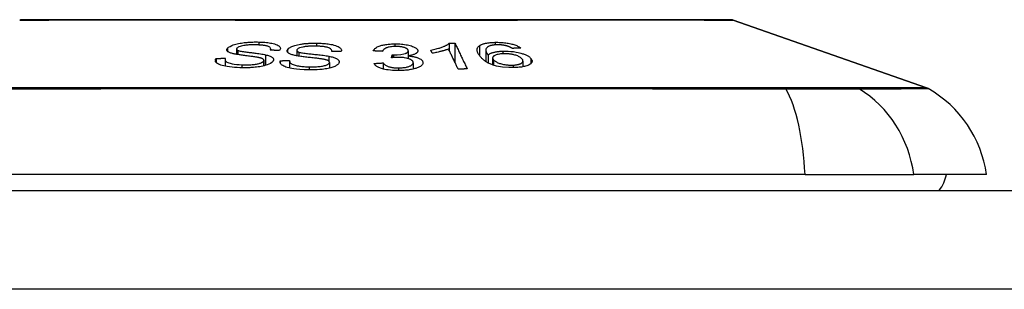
# Model space of a CAD drawing. Header units: inches. Extents: x 19 to 626, y 56 to 294.
# Tile 204 of 256: x 82.732 to 83.717, y 293.754 to 294.024. Entities that reach past the tile are written whole.
import ezdxf

# ---------------------------------------------------------------- set-up
doc = ezdxf.new("R2010")
doc.units = ezdxf.units.IN
doc.header["$MEASUREMENT"] = 0
doc.layers.add('Visible Edges(ANSI)', color=7, linetype='Continuous', lineweight=25)
doc.layers.add('Visible Tangent Edges(ANSI)', color=7, linetype='Continuous', lineweight=25)

msp = doc.modelspace()

# ---------------------------------------------------------------- linework, layer by layer
at = {"layer": 'Visible Edges(ANSI)'}
for p, q in [((83.44575, 294.02362), (83.63928, 293.95588)), ((83.16167, 294.00045), (83.16167, 293.99361)), ((83.16753, 294.00051), (83.16753, 293.9812)), ((82.94901, 293.99468), (82.94901, 293.98937)), ((82.98318, 293.99472), (82.98318, 293.99346)), ((83.00932, 293.99342), (83.00932, 293.98786)), ((83.04432, 293.99256), (83.04432, 293.99225)), ((83.10398, 293.98596), (83.10458, 293.98879)), ((83.10458, 293.98879), (83.10458, 293.98602)), ((83.12081, 293.99293), (83.12081, 293.98786)), ((83.14478, 293.99046), (83.14334, 293.99353)), ((83.19828, 293.99369), (83.19828, 293.98221)), ((83.20068, 293.98869), (83.20068, 293.98077)), ((82.92867, 293.98538), (82.92867, 293.98118)), ((82.93754, 293.98402), (82.93754, 293.97753)), ((82.9763, 293.98343), (82.9763, 293.97788)), ((82.99271, 293.98301), (82.99271, 293.98091)), ((83.0021, 293.98299), (83.0021, 293.97563)), ((83.042, 293.98138), (83.042, 293.97559)), ((83.09569, 293.9808), (83.09569, 293.97475)), ((83.12065, 293.98783), (83.12065, 293.98513)), ((83.12576, 293.98103), (83.12576, 293.97464)), ((83.2052, 293.98581), (83.2052, 293.97883)), ((83.23551, 293.9827), (83.23551, 293.97693)), ((83.51763, 293.86898), (82.66025, 293.86898)), ((83.51763, 293.86898), (83.62641, 293.86898)), ((83.69917, 293.86898), (83.62641, 293.86898)), ((18.80894, 293.85323), (84.41394, 293.85323))]:
    msp.add_line(p, q, dxfattribs=at)
at = {"layer": 'Visible Edges(ANSI)', "flags": 128}
for points in [[(83.44414, 294.0239), (83.44371, 294.0239), (83.44244, 294.0239), (83.4403, 294.02391), (83.43732, 294.02392), (83.43349, 294.02393), (83.42883, 294.02394), (83.42337, 294.02395), (83.41712, 294.02397), (83.41008, 294.02398), (83.40225, 294.024), (83.39364, 294.02402), (83.38428, 294.02403), (83.37421, 294.02405), (83.36345, 294.02407), (83.35206, 294.02408), (83.34007, 294.02408), (83.32747, 294.02408), (83.31429, 294.02407), (83.30058, 294.02405), (83.28637, 294.02403), (83.27165, 294.02402), (83.25643, 294.024), (83.24079, 294.02398), (83.22477, 294.02397), (83.20843, 294.02395), (83.19184, 294.02394), (83.17506, 294.02393), (83.1581, 294.02392), (83.14093, 294.02391), (83.12359, 294.0239), (83.10613, 294.0239), (83.08863, 294.0239), (83.07113, 294.0239), (83.05372, 294.0239), (83.03645, 294.02391), (83.01933, 294.02392), (83.00233, 294.02393), (82.98549, 294.02394), (82.96887, 294.02395), (82.95253, 294.02397), (82.93653, 294.02398), (82.92094, 294.024), (82.9058, 294.02402), (82.89113, 294.02403), (82.87692, 294.02405), (82.86321, 294.02407), (82.85005, 294.02408), (82.83749, 294.02408), (82.82553, 294.02408), (82.8142, 294.02407), (82.80352, 294.02405), (82.79353, 294.02403), (82.78425, 294.02402), (82.77568, 294.024), (82.76784, 294.02398), (82.76076, 294.02397), (82.75447, 294.02395), (82.74899, 294.02394), (82.74434, 294.02393), (82.74054, 294.02392), (82.73758, 294.02391), (82.73545, 294.0239), (82.73417, 294.0239), (82.73374, 294.0239)], [(82.94004, 293.99549), (82.94109, 293.99645), (82.94258, 293.99739), (82.94426, 293.99818), (82.94581, 293.99878), (82.94706, 293.99919), (82.94831, 293.99956), (82.94964, 293.9999), (82.95104, 294.00021), (82.95249, 294.00049), (82.95396, 294.00073), (82.95541, 294.00094), (82.95682, 294.00112), (82.9582, 294.00127), (82.95951, 294.00139), (82.96075, 294.00149), (82.96193, 294.00157), (82.9631, 294.00164), (82.96427, 294.00169), (82.96544, 294.00173), (82.9666, 294.00176), (82.96776, 294.00177), (82.96891, 294.00177), (82.97005, 294.00176), (82.97119, 294.00174)], [(82.96916, 293.99885), (82.96845, 293.99887), (82.96774, 293.99888), (82.96702, 293.99889), (82.9663, 293.99889), (82.96558, 293.99889), (82.96485, 293.99888), (82.96413, 293.99887), (82.96339, 293.99885), (82.96266, 293.99882), (82.96192, 293.99879), (82.96118, 293.99875), (82.96044, 293.9987), (82.9597, 293.99864), (82.95897, 293.99856), (82.95821, 293.99848), (82.9573, 293.99836), (82.95622, 293.99818), (82.95501, 293.99794), (82.95373, 293.99763), (82.95253, 293.99728), (82.95148, 293.99689), (82.95059, 293.99646), (82.9499, 293.99601), (82.94941, 293.99555)], [(82.98283, 293.99347), (82.98302, 293.99391), (82.98314, 293.99435), (82.98317, 293.99479), (82.98311, 293.99522), (82.98294, 293.99564), (82.98265, 293.99605), (82.98224, 293.99644), (82.9817, 293.99681), (82.98105, 293.99714), (82.98035, 293.99742), (82.97963, 293.99765), (82.97892, 293.99784), (82.97823, 293.998), (82.97751, 293.99814), (82.97676, 293.99826), (82.97597, 293.99837), (82.97517, 293.99847), (82.97434, 293.99855), (82.97351, 293.99863), (82.97266, 293.99869), (82.9718, 293.99874), (82.97093, 293.99879), (82.97005, 293.99882), (82.96916, 293.99885)], [(82.97119, 294.00174), (82.97278, 294.00169), (82.97435, 294.00162), (82.97589, 294.00153), (82.97741, 294.00142), (82.9789, 294.00128), (82.98035, 294.00112), (82.98176, 294.00093), (82.98312, 294.00071), (82.98445, 294.00047), (82.98579, 294.00017), (82.98712, 293.99982), (82.98841, 293.9994), (82.98962, 293.9989), (82.99064, 293.99836), (82.99143, 293.99782), (82.992, 293.99728), (82.99241, 293.99677), (82.99267, 293.99628), (82.99283, 293.99579), (82.99288, 293.99531), (82.99284, 293.99481), (82.9927, 293.99432), (82.99247, 293.99382), (82.99215, 293.99331)], [(82.99987, 293.99371), (83.00145, 293.99559), (83.00447, 293.99729), (83.00722, 293.99828), (83.00873, 293.9987), (83.01017, 293.99904), (83.01155, 293.99932), (83.01285, 293.99955), (83.01401, 293.99973), (83.01501, 293.99986), (83.01592, 293.99998), (83.01683, 294.00008), (83.01775, 294.00017), (83.01867, 294.00026), (83.0196, 294.00034), (83.02053, 294.0004), (83.02146, 294.00046), (83.0224, 294.00051), (83.02334, 294.00055), (83.02428, 294.00058), (83.02522, 294.00061), (83.02616, 294.00062), (83.02709, 294.00063), (83.02803, 294.00063), (83.02896, 294.00062)], [(83.02896, 294.00062), (83.03049, 294.00059), (83.03201, 294.00054), (83.03352, 294.00048), (83.03501, 294.00039), (83.03648, 294.00028), (83.03793, 294.00015), (83.03935, 294), (83.04075, 293.99982), (83.04211, 293.99962), (83.04347, 293.99938), (83.04493, 293.99909), (83.04646, 293.99871), (83.048, 293.99826), (83.04946, 293.99771), (83.05068, 293.99713), (83.05165, 293.99656), (83.05239, 293.99599), (83.05295, 293.99546), (83.05336, 293.99494), (83.05367, 293.99441), (83.05386, 293.99388), (83.05394, 293.99334), (83.05392, 293.99279), (83.05381, 293.99224)], [(83.0858, 293.99283), (83.08607, 293.99342), (83.08644, 293.99401), (83.0869, 293.9946), (83.08747, 293.99517), (83.08816, 293.99572), (83.08896, 293.99626), (83.08985, 293.99676), (83.09077, 293.9972), (83.0917, 293.99758), (83.09262, 293.99791), (83.0935, 293.99818), (83.0944, 293.99843), (83.09533, 293.99867), (83.0963, 293.99888), (83.09731, 293.99907), (83.09835, 293.99924), (83.09943, 293.9994), (83.10053, 293.99953), (83.10164, 293.99964), (83.10278, 293.99973), (83.10393, 293.99979), (83.1051, 293.99985), (83.10627, 293.99988), (83.10745, 293.99989)], [(83.10745, 293.99989), (83.10909, 293.99988), (83.11073, 293.99984), (83.11235, 293.99975), (83.11395, 293.99963), (83.11552, 293.99947), (83.11707, 293.99928), (83.11858, 293.99904), (83.12002, 293.99878), (83.12139, 293.99848), (83.12269, 293.99815), (83.12391, 293.99779), (83.12502, 293.9974), (83.12598, 293.99701), (83.1268, 293.99663), (83.12749, 293.99625), (83.12807, 293.99589), (83.12855, 293.99555), (83.12897, 293.99521), (83.12933, 293.99487), (83.12963, 293.99452), (83.12988, 293.99417), (83.13007, 293.99382), (83.1302, 293.99347), (83.13028, 293.99311)], [(83.14334, 293.99353), (83.1448, 293.99385), (83.14618, 293.99416), (83.14747, 293.99447), (83.14869, 293.99479), (83.14983, 293.9951), (83.1509, 293.99541), (83.1519, 293.99571), (83.15284, 293.99602), (83.15371, 293.99631), (83.15452, 293.9966), (83.15527, 293.99689), (83.15597, 293.99717), (83.15662, 293.99744), (83.15722, 293.9977), (83.15777, 293.99795), (83.1583, 293.99821), (83.15882, 293.99847), (83.15932, 293.99874), (83.15979, 293.99901), (83.16023, 293.99929), (83.16065, 293.99957), (83.16102, 293.99986), (83.16137, 294.00015), (83.16167, 294.00045)], [(83.16167, 294.00045), (83.16191, 294.00045), (83.16215, 294.00045), (83.1624, 294.00046), (83.16264, 294.00046), (83.16289, 294.00046), (83.16313, 294.00047), (83.16338, 294.00047), (83.16362, 294.00047), (83.16387, 294.00047), (83.16411, 294.00048), (83.16435, 294.00048), (83.1646, 294.00048), (83.16484, 294.00049), (83.16509, 294.00049), (83.16533, 294.00049), (83.16558, 294.00049), (83.16582, 294.0005), (83.16607, 294.0005), (83.16631, 294.0005), (83.16655, 294.0005), (83.1668, 294.00051), (83.16704, 294.00051), (83.16729, 294.00051), (83.16753, 294.00051)], [(83.16753, 294.00051), (83.16804, 293.99945), (83.16854, 293.99839), (83.16905, 293.99732), (83.16956, 293.99625), (83.17007, 293.99518), (83.17058, 293.9941), (83.17109, 293.99303), (83.1716, 293.99195), (83.17211, 293.99088), (83.17262, 293.9898), (83.17314, 293.98872), (83.17365, 293.98764), (83.17416, 293.98657), (83.17467, 293.98549), (83.17518, 293.98441), (83.17569, 293.98334), (83.1762, 293.98226), (83.17671, 293.98119), (83.17722, 293.98012), (83.17772, 293.97905), (83.17823, 293.97798), (83.17873, 293.97692), (83.17924, 293.97586), (83.17974, 293.9748)], [(83.1919, 293.99801), (83.19226, 293.99826), (83.19265, 293.99849), (83.19306, 293.99873), (83.1935, 293.99895), (83.19398, 293.99917), (83.19448, 293.99938), (83.19501, 293.99958), (83.19557, 293.99977), (83.19616, 293.99996), (83.19678, 294.00013), (83.19742, 294.00029), (83.19809, 294.00044), (83.19878, 294.00058), (83.19951, 294.00071), (83.20025, 294.00083), (83.20101, 294.00094), (83.20179, 294.00103), (83.20259, 294.00112), (83.20341, 294.00119), (83.20423, 294.00126), (83.20508, 294.00131), (83.20593, 294.00136), (83.2068, 294.00139), (83.20767, 294.00142)], [(83.2092, 293.99892), (83.20887, 293.99891), (83.20854, 293.9989), (83.20821, 293.99888), (83.20788, 293.99886), (83.20756, 293.99884), (83.20724, 293.99882), (83.20693, 293.99879), (83.20662, 293.99876), (83.20631, 293.99873), (83.20601, 293.99869), (83.20572, 293.99865), (83.20542, 293.99861), (83.20514, 293.99857), (83.20486, 293.99852), (83.20459, 293.99847), (83.20433, 293.99841), (83.20407, 293.99836), (83.20382, 293.9983), (83.20358, 293.99824), (83.20334, 293.99817), (83.20311, 293.99811), (83.20289, 293.99804), (83.20267, 293.99797), (83.20246, 293.99789)], [(83.20767, 294.00142), (83.20897, 294.00144), (83.21029, 294.00144), (83.21162, 294.00141), (83.21296, 294.00136), (83.2143, 294.00129), (83.21563, 294.00119), (83.21697, 294.00106), (83.21828, 294.0009), (83.21956, 294.00072), (83.22081, 294.00051), (83.22204, 294.00028), (83.22323, 294.00002), (83.22438, 293.99974), (83.22548, 293.99944), (83.22652, 293.99913), (83.22751, 293.99879), (83.22845, 293.99844), (83.22932, 293.99808), (83.23013, 293.99771), (83.23088, 293.99733), (83.23157, 293.99694), (83.23221, 293.99654), (83.23279, 293.99614), (83.23332, 293.99574)], [(83.21919, 293.99784), (83.21882, 293.99794), (83.21844, 293.99803), (83.21806, 293.99811), (83.21766, 293.9982), (83.21727, 293.99828), (83.21686, 293.99835), (83.21645, 293.99842), (83.21604, 293.99849), (83.21563, 293.99855), (83.21521, 293.99861), (83.21479, 293.99867), (83.21437, 293.99871), (83.21394, 293.99876), (83.21352, 293.9988), (83.21309, 293.99883), (83.21265, 293.99886), (83.21222, 293.99889), (83.21178, 293.99891), (83.21135, 293.99892), (83.21091, 293.99893), (83.21048, 293.99893), (83.21005, 293.99893), (83.20962, 293.99893), (83.2092, 293.99892)], [(82.94577, 293.99), (82.94493, 293.99022), (82.94412, 293.99044), (82.94336, 293.99068), (82.94266, 293.99093), (82.942, 293.99119), (82.94141, 293.99147), (82.94089, 293.99176), (82.94046, 293.99204), (82.94013, 293.99232), (82.93987, 293.99258), (82.93968, 293.99282), (82.93954, 293.99305), (82.93944, 293.99325), (82.93938, 293.99345), (82.93934, 293.99365), (82.93932, 293.99385), (82.93933, 293.99405), (82.93936, 293.99425), (82.93942, 293.99446), (82.9395, 293.99466), (82.9396, 293.99487), (82.93973, 293.99507), (82.93987, 293.99528), (82.94004, 293.99549)], [(82.97032, 293.98633), (82.96972, 293.98644), (82.96901, 293.98656), (82.96821, 293.98669), (82.96733, 293.98682), (82.96638, 293.98696), (82.96536, 293.98711), (82.96429, 293.98725), (82.96317, 293.9874), (82.96201, 293.98756), (82.96083, 293.98771), (82.95964, 293.98787), (82.95843, 293.98803), (82.95723, 293.98818), (82.95603, 293.98834), (82.95486, 293.9885), (82.95371, 293.98866), (82.95261, 293.98881), (82.95154, 293.98897), (82.95048, 293.98913), (82.94943, 293.9893), (82.94842, 293.98947), (82.94746, 293.98964), (82.94657, 293.98982), (82.94577, 293.99)], [(82.94941, 293.99555), (82.94932, 293.99545), (82.94925, 293.99535), (82.94919, 293.99525), (82.94913, 293.99515), (82.94909, 293.99504), (82.94905, 293.99494), (82.94903, 293.99484), (82.94902, 293.99474), (82.94902, 293.99464), (82.94903, 293.99454), (82.94905, 293.99445), (82.94908, 293.99435), (82.94913, 293.99425), (82.94918, 293.99416), (82.94925, 293.99407), (82.94933, 293.99398), (82.94943, 293.99389), (82.94953, 293.9938), (82.94964, 293.99371), (82.94977, 293.99363), (82.9499, 293.99355), (82.95005, 293.99347), (82.9502, 293.99339), (82.95037, 293.99332)], [(82.95037, 293.99332), (82.95092, 293.99312), (82.95166, 293.99292), (82.95255, 293.99272), (82.95357, 293.99252), (82.9547, 293.99233), (82.95588, 293.99214), (82.95708, 293.99197), (82.95827, 293.9918), (82.95943, 293.99165), (82.96056, 293.9915), (82.96168, 293.99137), (82.9628, 293.99123), (82.96394, 293.99109), (82.96509, 293.99095), (82.96627, 293.99081), (82.96749, 293.99065), (82.96876, 293.99048), (82.97009, 293.9903), (82.97148, 293.9901), (82.97291, 293.98989), (82.97433, 293.98966), (82.9757, 293.98943), (82.97696, 293.98919), (82.97807, 293.98895)], [(82.97807, 293.98895), (82.97906, 293.98871), (82.98, 293.98845), (82.9809, 293.98817), (82.98175, 293.98788), (82.98254, 293.98757), (82.98327, 293.98725), (82.98393, 293.9869), (82.98448, 293.98656), (82.98493, 293.98622), (82.98528, 293.9859), (82.98555, 293.98559), (82.98575, 293.9853), (82.9859, 293.98503), (82.986, 293.98478), (82.98606, 293.98453), (82.98609, 293.98428), (82.98609, 293.98402), (82.98606, 293.98377), (82.986, 293.98352), (82.98591, 293.98326), (82.9858, 293.98301), (82.98565, 293.98275), (82.98548, 293.9825), (82.98528, 293.98224)], [(82.99215, 293.99331), (82.99177, 293.99332), (82.99138, 293.99333), (82.99099, 293.99334), (82.9906, 293.99334), (82.99021, 293.99335), (82.98982, 293.99336), (82.98944, 293.99336), (82.98905, 293.99337), (82.98866, 293.99338), (82.98827, 293.99338), (82.98788, 293.99339), (82.98749, 293.9934), (82.9871, 293.9934), (82.98672, 293.99341), (82.98633, 293.99342), (82.98594, 293.99342), (82.98555, 293.99343), (82.98516, 293.99343), (82.98477, 293.99344), (82.98438, 293.99345), (82.98399, 293.99345), (82.98361, 293.99346), (82.98322, 293.99346), (82.98283, 293.99347)], [(83.00813, 293.98809), (83.00718, 293.9883), (83.00626, 293.98852), (83.00538, 293.98875), (83.00455, 293.989), (83.00377, 293.98926), (83.00304, 293.98954), (83.00237, 293.98984), (83.00181, 293.99013), (83.00135, 293.99041), (83.00097, 293.99068), (83.00067, 293.99093), (83.00043, 293.99117), (83.00025, 293.99138), (83.00009, 293.99158), (82.99996, 293.99179), (82.99986, 293.992), (82.99978, 293.99221), (82.99973, 293.99242), (82.99969, 293.99263), (82.99969, 293.99284), (82.9997, 293.99306), (82.99974, 293.99328), (82.99979, 293.99349), (82.99987, 293.99371)], [(83.00942, 293.99391), (83.00938, 293.9938), (83.00935, 293.99369), (83.00933, 293.99359), (83.00932, 293.99348), (83.00932, 293.99338), (83.00933, 293.99327), (83.00935, 293.99316), (83.00938, 293.99306), (83.00942, 293.99296), (83.00947, 293.99285), (83.00954, 293.99275), (83.00962, 293.99265), (83.0097, 293.99255), (83.0098, 293.99246), (83.00991, 293.99236), (83.01004, 293.99227), (83.01017, 293.99218), (83.01031, 293.99209), (83.01046, 293.992), (83.01063, 293.99192), (83.0108, 293.99183), (83.01098, 293.99175), (83.01118, 293.99167), (83.01138, 293.9916)], [(83.02814, 293.9976), (83.02749, 293.99761), (83.02683, 293.99761), (83.02617, 293.99761), (83.02551, 293.99761), (83.02485, 293.9976), (83.02419, 293.99759), (83.02353, 293.99757), (83.02287, 293.99755), (83.0222, 293.99752), (83.02154, 293.99749), (83.02087, 293.99745), (83.02021, 293.9974), (83.01956, 293.99735), (83.01891, 293.99729), (83.01826, 293.99722), (83.01762, 293.99714), (83.01699, 293.99705), (83.01634, 293.99695), (83.01524, 293.99674), (83.0137, 293.99636), (83.0121, 293.99584), (83.01081, 293.99525), (83.00991, 293.99459), (83.00942, 293.99391)], [(83.01138, 293.9916), (83.01205, 293.9914), (83.0129, 293.9912), (83.01391, 293.991), (83.01506, 293.99081), (83.0163, 293.99063), (83.01759, 293.99045), (83.01888, 293.99029), (83.02014, 293.99014), (83.02136, 293.99001), (83.02256, 293.98988), (83.02375, 293.98975), (83.02494, 293.98963), (83.02614, 293.98951), (83.02737, 293.98938), (83.02863, 293.98925), (83.02994, 293.98911), (83.0313, 293.98896), (83.03273, 293.9888), (83.03424, 293.98861), (83.03578, 293.98842), (83.03732, 293.98821), (83.0388, 293.98799), (83.04017, 293.98777), (83.04139, 293.98755)], [(83.04431, 293.99225), (83.04431, 293.99282), (83.04419, 293.99339), (83.04393, 293.99394), (83.04351, 293.99448), (83.04292, 293.99499), (83.04214, 293.99548), (83.04125, 293.99589), (83.04037, 293.99621), (83.0396, 293.99643), (83.03895, 293.99659), (83.03829, 293.99674), (83.03759, 293.99687), (83.03688, 293.99699), (83.03614, 293.99709), (83.03538, 293.99719), (83.03461, 293.99727), (83.03383, 293.99734), (83.03304, 293.9974), (83.03223, 293.99746), (83.03142, 293.9975), (83.0306, 293.99754), (83.02979, 293.99756), (83.02897, 293.99759), (83.02814, 293.9976)], [(83.05381, 293.99224), (83.05341, 293.99225), (83.05302, 293.99225), (83.05262, 293.99225), (83.05222, 293.99225), (83.05183, 293.99225), (83.05143, 293.99225), (83.05104, 293.99225), (83.05064, 293.99225), (83.05025, 293.99225), (83.04985, 293.99225), (83.04945, 293.99225), (83.04906, 293.99226), (83.04866, 293.99226), (83.04827, 293.99226), (83.04787, 293.99226), (83.04747, 293.99226), (83.04708, 293.99226), (83.04668, 293.99226), (83.04629, 293.99226), (83.04589, 293.99226), (83.0455, 293.99226), (83.0451, 293.99225), (83.0447, 293.99225), (83.04431, 293.99225)], [(83.09507, 293.99239), (83.09468, 293.99241), (83.09429, 293.99243), (83.09391, 293.99245), (83.09352, 293.99247), (83.09314, 293.99249), (83.09275, 293.99251), (83.09236, 293.99252), (83.09198, 293.99254), (83.09159, 293.99256), (83.0912, 293.99258), (83.09082, 293.9926), (83.09043, 293.99262), (83.09005, 293.99263), (83.08966, 293.99265), (83.08927, 293.99267), (83.08889, 293.99269), (83.0885, 293.99271), (83.08811, 293.99272), (83.08773, 293.99274), (83.08734, 293.99276), (83.08695, 293.99278), (83.08657, 293.99279), (83.08618, 293.99281), (83.0858, 293.99283)], [(83.10797, 293.99726), (83.10667, 293.99723), (83.10539, 293.99716), (83.10414, 293.99706), (83.10295, 293.99691), (83.10181, 293.99671), (83.10081, 293.99649), (83.09999, 293.99627), (83.09935, 293.99606), (83.09884, 293.99587), (83.09837, 293.99568), (83.09795, 293.99548), (83.09756, 293.99527), (83.0972, 293.99505), (83.09687, 293.99483), (83.09658, 293.9946), (83.09631, 293.99436), (83.09607, 293.99412), (83.09586, 293.99388), (83.09567, 293.99364), (83.09551, 293.99339), (83.09537, 293.99314), (83.09525, 293.99289), (83.09515, 293.99264), (83.09507, 293.99239)], [(83.10458, 293.98879), (83.10464, 293.98879), (83.1047, 293.98879), (83.10476, 293.98879), (83.10483, 293.98878), (83.10489, 293.98878), (83.10495, 293.98878), (83.10502, 293.98878), (83.10508, 293.98878), (83.10514, 293.98878), (83.10521, 293.98877), (83.10527, 293.98877), (83.10533, 293.98877), (83.1054, 293.98877), (83.10546, 293.98877), (83.10552, 293.98877), (83.10558, 293.98877), (83.10564, 293.98877), (83.1057, 293.98876), (83.10576, 293.98876), (83.10583, 293.98876), (83.10589, 293.98876), (83.10595, 293.98876), (83.10601, 293.98876), (83.10607, 293.98876)], [(83.10607, 293.98876), (83.10976, 293.9889), (83.11322, 293.98927), (83.11623, 293.98983), (83.11792, 293.9903), (83.11841, 293.99048), (83.11869, 293.9906), (83.11896, 293.99072), (83.11921, 293.99084), (83.11944, 293.99097), (83.11965, 293.9911), (83.11984, 293.99124), (83.12001, 293.99138), (83.12017, 293.99152), (83.12031, 293.99167), (83.12043, 293.99182), (83.12053, 293.99197), (83.12061, 293.99212), (83.12068, 293.99227), (83.12074, 293.99242), (83.12078, 293.99258), (83.1208, 293.99273), (83.12081, 293.99288), (83.12081, 293.99304), (83.12079, 293.99319)], [(83.12079, 293.99319), (83.12074, 293.99346), (83.12064, 293.99373), (83.1205, 293.994), (83.12031, 293.99426), (83.12007, 293.99452), (83.11978, 293.99477), (83.11944, 293.99502), (83.11905, 293.99525), (83.11861, 293.99548), (83.11812, 293.9957), (83.11758, 293.99592), (83.117, 293.99612), (83.11638, 293.99631), (83.11572, 293.99648), (83.11503, 293.99664), (83.11432, 293.99678), (83.11358, 293.9969), (83.11282, 293.997), (83.11203, 293.99709), (83.11124, 293.99715), (83.11043, 293.9972), (83.10961, 293.99724), (83.10879, 293.99725), (83.10797, 293.99726)], [(83.13028, 293.99311), (83.1303, 293.99287), (83.13029, 293.99263), (83.13025, 293.99239), (83.13019, 293.99215), (83.13009, 293.99192), (83.12997, 293.99169), (83.12982, 293.99146), (83.12963, 293.99123), (83.12942, 293.991), (83.12918, 293.99078), (83.1289, 293.99056), (83.12858, 293.99033), (83.1282, 293.9901), (83.12777, 293.98986), (83.12727, 293.98962), (83.12672, 293.98938), (83.12609, 293.98914), (83.12541, 293.98891), (83.1247, 293.9887), (83.12395, 293.9885), (83.12317, 293.98831), (83.12235, 293.98814), (83.12151, 293.98798), (83.12065, 293.98783)], [(83.16115, 293.9947), (83.16074, 293.99454), (83.16032, 293.99438), (83.15988, 293.99422), (83.15944, 293.99406), (83.15898, 293.9939), (83.15851, 293.99375), (83.15804, 293.9936), (83.15755, 293.99345), (83.15706, 293.9933), (83.15657, 293.99316), (83.15607, 293.99302), (83.15556, 293.99288), (83.15506, 293.99274), (83.15455, 293.99261), (83.15397, 293.99246), (83.15327, 293.99228), (83.15246, 293.99208), (83.15156, 293.99186), (83.15057, 293.99163), (83.14951, 293.99139), (83.14839, 293.99115), (83.14722, 293.99091), (83.14601, 293.99068), (83.14478, 293.99046)], [(83.17066, 293.97458), (83.17026, 293.97542), (83.16987, 293.97625), (83.16948, 293.97708), (83.16908, 293.97792), (83.16868, 293.97876), (83.16829, 293.9796), (83.16789, 293.98043), (83.1675, 293.98127), (83.1671, 293.98211), (83.1667, 293.98295), (83.1663, 293.98379), (83.16591, 293.98464), (83.16551, 293.98548), (83.16511, 293.98632), (83.16471, 293.98716), (83.16432, 293.988), (83.16392, 293.98884), (83.16352, 293.98968), (83.16313, 293.99052), (83.16273, 293.99136), (83.16233, 293.99219), (83.16194, 293.99303), (83.16154, 293.99387), (83.16115, 293.9947)], [(83.19287, 293.98711), (83.19247, 293.9876), (83.19209, 293.98809), (83.19174, 293.98859), (83.1914, 293.98908), (83.19109, 293.98957), (83.1908, 293.99006), (83.19054, 293.99055), (83.19031, 293.99104), (83.19011, 293.99152), (83.18994, 293.992), (83.18981, 293.99247), (83.1897, 293.99294), (83.18964, 293.9934), (83.18961, 293.99385), (83.18962, 293.9943), (83.18968, 293.99474), (83.18977, 293.99518), (83.18991, 293.9956), (83.1901, 293.99602), (83.19034, 293.99644), (83.19064, 293.99684), (83.191, 293.99724), (83.19142, 293.99763), (83.1919, 293.99801)], [(83.20246, 293.99789), (83.20116, 293.99734), (83.20012, 293.99673), (83.19934, 293.99606), (83.19879, 293.99536), (83.19846, 293.99469), (83.19831, 293.9941), (83.19828, 293.99362), (83.1983, 293.99328), (83.19834, 293.993), (83.1984, 293.99272), (83.19848, 293.99244), (83.19858, 293.99215), (83.19869, 293.99186), (83.19882, 293.99157), (83.19896, 293.99128), (83.19912, 293.99099), (83.19929, 293.99069), (83.19946, 293.9904), (83.19965, 293.99011), (83.19984, 293.98982), (83.20004, 293.98953), (83.20025, 293.98925), (83.20047, 293.98897), (83.20068, 293.98869)], [(83.20068, 293.98869), (83.20092, 293.98893), (83.20118, 293.98915), (83.20146, 293.98938), (83.20177, 293.9896), (83.20209, 293.98981), (83.20245, 293.99002), (83.20283, 293.99023), (83.20323, 293.99042), (83.20368, 293.99062), (83.20416, 293.99082), (83.20469, 293.99101), (83.20527, 293.99119), (83.2059, 293.99138), (83.20658, 293.99155), (83.20733, 293.99173), (83.20813, 293.99189), (83.20895, 293.99204), (83.20981, 293.99218), (83.21069, 293.9923), (83.21159, 293.9924), (83.21253, 293.99249), (83.21349, 293.99257), (83.21446, 293.99262), (83.21545, 293.99266)], [(83.21588, 293.98993), (83.2145, 293.98986), (83.21317, 293.98974), (83.21193, 293.98959), (83.21077, 293.98938), (83.2097, 293.98913), (83.20877, 293.98885), (83.208, 293.98857), (83.20738, 293.98829), (83.20691, 293.98804), (83.20653, 293.9878), (83.2062, 293.98756), (83.20591, 293.98731), (83.20568, 293.98705), (83.20549, 293.98679), (83.20535, 293.98652), (83.20525, 293.98624), (83.20521, 293.98596), (83.2052, 293.98568), (83.20525, 293.9854), (83.20533, 293.98511), (83.20545, 293.98483), (83.2056, 293.98454), (83.20579, 293.98426), (83.20601, 293.98397)], [(83.21545, 293.99266), (83.21811, 293.99269), (83.22081, 293.9926), (83.22352, 293.9924), (83.22617, 293.99209), (83.22863, 293.99169), (83.23066, 293.99127), (83.23222, 293.9909), (83.23329, 293.99062), (83.23424, 293.99035), (83.23515, 293.99007), (83.23602, 293.98978), (83.23685, 293.98948), (83.23764, 293.98917), (83.23839, 293.98884), (83.23909, 293.98851), (83.23975, 293.98817), (83.24036, 293.98783), (83.24093, 293.98748), (83.24145, 293.98713), (83.24193, 293.98677), (83.24238, 293.98641), (83.24278, 293.98605), (83.24314, 293.98569), (83.24347, 293.98532)], [(83.23451, 293.98488), (83.23412, 293.9853), (83.23366, 293.98573), (83.23314, 293.98615), (83.23255, 293.98656), (83.23188, 293.98697), (83.23112, 293.98736), (83.23028, 293.98774), (83.22936, 293.9881), (83.22837, 293.98843), (83.2274, 293.98871), (83.22649, 293.98894), (83.22565, 293.98913), (83.22488, 293.98928), (83.22411, 293.98942), (83.22332, 293.98954), (83.22251, 293.98965), (83.22168, 293.98975), (83.22085, 293.98982), (83.22002, 293.98988), (83.21918, 293.98992), (83.21835, 293.98994), (83.21751, 293.98995), (83.21669, 293.98995), (83.21588, 293.98993)], [(83.22473, 293.99532), (83.22456, 293.99543), (83.22438, 293.99555), (83.2242, 293.99566), (83.22401, 293.99577), (83.22381, 293.99589), (83.22362, 293.996), (83.22341, 293.99611), (83.22321, 293.99622), (83.223, 293.99634), (83.22278, 293.99645), (83.22256, 293.99656), (83.22234, 293.99667), (83.22211, 293.99677), (83.22187, 293.99688), (83.22164, 293.99698), (83.2214, 293.99709), (83.22115, 293.99719), (83.22089, 293.99729), (83.22063, 293.99738), (83.22036, 293.99748), (83.22008, 293.99758), (83.21979, 293.99767), (83.21949, 293.99776), (83.21919, 293.99784)], [(83.23332, 293.99574), (83.23296, 293.99572), (83.2326, 293.9957), (83.23225, 293.99569), (83.23189, 293.99567), (83.23153, 293.99565), (83.23117, 293.99564), (83.23082, 293.99562), (83.23046, 293.9956), (83.2301, 293.99559), (83.22974, 293.99557), (83.22938, 293.99555), (83.22903, 293.99554), (83.22867, 293.99552), (83.22831, 293.9955), (83.22795, 293.99548), (83.2276, 293.99547), (83.22724, 293.99545), (83.22688, 293.99543), (83.22652, 293.99541), (83.22616, 293.9954), (83.22581, 293.99538), (83.22545, 293.99536), (83.22509, 293.99534), (83.22473, 293.99532)], [(82.95244, 293.97604), (82.94978, 293.97617), (82.94715, 293.97635), (82.94457, 293.97656), (82.94208, 293.97683), (82.93981, 293.97714), (82.93786, 293.97747), (82.93617, 293.97781), (82.93463, 293.97819), (82.93323, 293.97862), (82.93198, 293.97908), (82.93087, 293.97958), (82.92998, 293.9801), (82.92928, 293.9806), (82.92874, 293.9811), (82.92836, 293.98156), (82.9281, 293.98199), (82.92792, 293.98241), (82.92783, 293.98282), (82.9278, 293.98324), (82.92784, 293.98367), (82.92795, 293.98409), (82.92813, 293.98452), (82.92836, 293.98495), (82.92867, 293.98538)], [(82.92867, 293.98538), (82.92905, 293.98539), (82.92943, 293.98539), (82.92982, 293.98539), (82.9302, 293.98539), (82.93059, 293.98539), (82.93097, 293.9854), (82.93136, 293.9854), (82.93174, 293.9854), (82.93213, 293.9854), (82.93251, 293.9854), (82.9329, 293.9854), (82.93328, 293.9854), (82.93367, 293.98541), (82.93405, 293.98541), (82.93444, 293.98541), (82.93482, 293.98541), (82.93521, 293.98541), (82.93559, 293.98541), (82.93597, 293.98541), (82.93636, 293.98541), (82.93674, 293.98541), (82.93713, 293.98541), (82.93751, 293.98542), (82.9379, 293.98542)], [(82.9379, 293.98542), (82.93779, 293.98518), (82.9377, 293.98494), (82.93763, 293.9847), (82.93758, 293.98446), (82.93754, 293.98422), (82.93754, 293.98399), (82.93755, 293.98375), (82.93759, 293.98352), (82.93766, 293.98329), (82.93776, 293.98306), (82.93789, 293.98284), (82.93805, 293.98262), (82.93825, 293.9824), (82.93851, 293.98217), (82.9389, 293.98188), (82.93948, 293.98155), (82.9403, 293.9812), (82.94138, 293.98082), (82.94281, 293.98042), (82.94461, 293.98003), (82.94678, 293.97966), (82.94922, 293.97936), (82.95179, 293.97914), (82.95444, 293.97899)], [(82.98528, 293.98224), (82.98427, 293.98127), (82.98286, 293.98034), (82.9812, 293.97951), (82.97957, 293.97887), (82.97817, 293.9784), (82.9768, 293.97801), (82.97534, 293.97764), (82.97381, 293.97732), (82.97221, 293.97703), (82.97061, 293.97678), (82.96903, 293.97657), (82.96751, 293.9764), (82.96607, 293.97627), (82.96472, 293.97617), (82.96347, 293.97609), (82.96223, 293.97602), (82.96099, 293.97598), (82.95975, 293.97595), (82.95852, 293.97593), (82.95729, 293.97592), (82.95606, 293.97593), (82.95485, 293.97596), (82.95364, 293.97599), (82.95244, 293.97604)], [(82.95444, 293.97899), (82.95618, 293.97893), (82.95795, 293.9789), (82.95973, 293.97891), (82.96152, 293.97895), (82.96318, 293.97903), (82.96464, 293.97913), (82.96587, 293.97924), (82.96692, 293.97936), (82.96793, 293.97949), (82.96892, 293.97964), (82.96988, 293.97982), (82.9708, 293.98003), (82.97166, 293.98025), (82.9724, 293.98048), (82.97303, 293.9807), (82.97355, 293.9809), (82.97397, 293.98109), (82.97433, 293.98127), (82.97467, 293.98145), (82.97497, 293.98164), (82.97524, 293.98183), (82.97548, 293.98202), (82.97569, 293.98222), (82.97587, 293.98242)], [(82.97587, 293.98242), (82.97605, 293.98267), (82.97619, 293.98292), (82.97627, 293.98316), (82.9763, 293.98341), (82.97628, 293.98366), (82.9762, 293.9839), (82.97606, 293.98413), (82.97588, 293.98434), (82.97567, 293.98454), (82.97543, 293.98471), (82.97517, 293.98487), (82.97489, 293.98502), (82.9746, 293.98515), (82.97428, 293.98528), (82.97395, 293.98541), (82.9736, 293.98553), (82.97322, 293.98564), (82.97284, 293.98575), (82.97244, 293.98586), (82.97203, 293.98596), (82.97161, 293.98606), (82.97119, 293.98615), (82.97076, 293.98624), (82.97032, 293.98633)], [(83.02088, 293.97381), (83.01653, 293.97396), (83.01238, 293.97422), (83.00898, 293.97453), (83.00633, 293.97486), (83.00435, 293.97518), (83.00273, 293.97549), (83.00121, 293.97584), (82.99979, 293.97623), (82.99847, 293.97666), (82.99728, 293.97712), (82.99626, 293.9776), (82.99541, 293.97807), (82.99471, 293.97853), (82.99415, 293.97897), (82.99371, 293.97938), (82.99336, 293.97977), (82.99308, 293.98016), (82.99286, 293.98056), (82.9927, 293.98096), (82.99259, 293.98136), (82.99254, 293.98177), (82.99255, 293.98218), (82.99261, 293.98259), (82.99271, 293.98301)], [(82.99271, 293.98301), (82.99311, 293.98301), (82.9935, 293.98302), (82.99389, 293.98303), (82.99428, 293.98304), (82.99467, 293.98305), (82.99506, 293.98306), (82.99545, 293.98307), (82.99585, 293.98307), (82.99624, 293.98308), (82.99663, 293.98309), (82.99702, 293.9831), (82.99741, 293.98311), (82.9978, 293.98312), (82.99819, 293.98312), (82.99859, 293.98313), (82.99898, 293.98314), (82.99937, 293.98315), (82.99976, 293.98315), (83.00015, 293.98316), (83.00054, 293.98317), (83.00093, 293.98318), (83.00133, 293.98319), (83.00172, 293.98319), (83.00211, 293.9832)], [(83.00211, 293.9832), (83.00211, 293.98276), (83.00217, 293.98233), (83.00229, 293.98189), (83.00249, 293.98146), (83.00276, 293.98104), (83.00312, 293.98063), (83.00357, 293.98023), (83.00412, 293.97986), (83.00479, 293.9795), (83.00559, 293.97916), (83.00653, 293.97883), (83.00755, 293.97853), (83.00863, 293.97827), (83.00975, 293.97803), (83.01087, 293.97782), (83.01199, 293.97764), (83.01312, 293.97748), (83.01428, 293.97735), (83.01546, 293.97722), (83.01667, 293.97712), (83.0179, 293.97704), (83.01914, 293.97697), (83.0204, 293.97692), (83.02166, 293.97688)], [(83.03465, 293.98472), (83.03398, 293.98483), (83.03321, 293.98494), (83.03235, 293.98505), (83.03139, 293.98518), (83.03037, 293.9853), (83.02927, 293.98543), (83.02812, 293.98556), (83.02692, 293.9857), (83.02568, 293.98584), (83.02441, 293.98598), (83.02313, 293.98612), (83.02184, 293.98626), (83.02054, 293.9864), (83.01927, 293.98654), (83.01801, 293.98669), (83.01678, 293.98683), (83.0156, 293.98697), (83.01445, 293.98711), (83.0133, 293.98726), (83.01216, 293.98742), (83.01106, 293.98758), (83.01, 293.98774), (83.00902, 293.98792), (83.00813, 293.98809)], [(83.05146, 293.98083), (83.05126, 293.98041), (83.051, 293.98001), (83.05066, 293.97961), (83.05026, 293.97921), (83.04979, 293.97882), (83.04925, 293.97844), (83.04866, 293.97807), (83.048, 293.97771), (83.04726, 293.97736), (83.04643, 293.97699), (83.04549, 293.97663), (83.04443, 293.97627), (83.04324, 293.97591), (83.04194, 293.97558), (83.04059, 293.97527), (83.03918, 293.975), (83.03772, 293.97476), (83.03621, 293.97454), (83.03453, 293.97434), (83.0324, 293.97413), (83.02982, 293.97395), (83.02686, 293.97382), (83.02386, 293.97378), (83.02088, 293.97381)], [(83.02166, 293.97688), (83.02289, 293.97686), (83.02413, 293.97686), (83.02537, 293.97687), (83.02661, 293.97689), (83.02785, 293.97694), (83.02909, 293.977), (83.03032, 293.97709), (83.03152, 293.9772), (83.03271, 293.97732), (83.03387, 293.97747), (83.035, 293.97765), (83.03608, 293.97786), (83.03711, 293.97809), (83.03804, 293.97836), (83.03884, 293.97863), (83.0395, 293.9789), (83.04003, 293.97915), (83.04046, 293.97939), (83.04082, 293.97962), (83.04112, 293.97985), (83.04138, 293.98008), (83.0416, 293.98033), (83.04177, 293.98057), (83.04189, 293.98082)], [(83.04189, 293.98082), (83.04197, 293.98107), (83.042, 293.98131), (83.04199, 293.98155), (83.04193, 293.9818), (83.04182, 293.98203), (83.04166, 293.98227), (83.04145, 293.9825), (83.0412, 293.98271), (83.04093, 293.98291), (83.04062, 293.98309), (83.0403, 293.98325), (83.03996, 293.9834), (83.03961, 293.98354), (83.03923, 293.98367), (83.03883, 293.9838), (83.03842, 293.98392), (83.03798, 293.98404), (83.03753, 293.98415), (83.03707, 293.98426), (83.0366, 293.98436), (83.03611, 293.98446), (83.03563, 293.98455), (83.03514, 293.98464), (83.03465, 293.98472)], [(83.04139, 293.98755), (83.04249, 293.98731), (83.04355, 293.98706), (83.04458, 293.9868), (83.04557, 293.98651), (83.0465, 293.98621), (83.04737, 293.98589), (83.04817, 293.98555), (83.04888, 293.9852), (83.04948, 293.98487), (83.04997, 293.98454), (83.05037, 293.98423), (83.05069, 293.98394), (83.05094, 293.98366), (83.05114, 293.98341), (83.05131, 293.98316), (83.05144, 293.9829), (83.05154, 293.98265), (83.05162, 293.98239), (83.05166, 293.98213), (83.05168, 293.98187), (83.05166, 293.98161), (83.05162, 293.98135), (83.05156, 293.98109), (83.05146, 293.98083)], [(83.08655, 293.98024), (83.08693, 293.98027), (83.08731, 293.98029), (83.0877, 293.98032), (83.08808, 293.98034), (83.08846, 293.98036), (83.08884, 293.98039), (83.08922, 293.98041), (83.0896, 293.98043), (83.08998, 293.98046), (83.09036, 293.98048), (83.09074, 293.98051), (83.09112, 293.98053), (83.0915, 293.98055), (83.09188, 293.98058), (83.09226, 293.9806), (83.09264, 293.98062), (83.09303, 293.98064), (83.09341, 293.98067), (83.09379, 293.98069), (83.09417, 293.98071), (83.09455, 293.98074), (83.09493, 293.98076), (83.09531, 293.98078), (83.09569, 293.9808)], [(83.11135, 293.97314), (83.1092, 293.97315), (83.10707, 293.97321), (83.10495, 293.97333), (83.10287, 293.97351), (83.10085, 293.97375), (83.09899, 293.97404), (83.09738, 293.97435), (83.09602, 293.97466), (83.0949, 293.97496), (83.09397, 293.97524), (83.0931, 293.97553), (83.09228, 293.97583), (83.0915, 293.97614), (83.09078, 293.97647), (83.09011, 293.97681), (83.08949, 293.97716), (83.08894, 293.97753), (83.08844, 293.9779), (83.08799, 293.97827), (83.0876, 293.97866), (83.08727, 293.97905), (83.08698, 293.97944), (83.08674, 293.97984), (83.08655, 293.98024)], [(83.09569, 293.9808), (83.09598, 293.98042), (83.09631, 293.98004), (83.09668, 293.97966), (83.09709, 293.97928), (83.09754, 293.97891), (83.09804, 293.97855), (83.0986, 293.9782), (83.09922, 293.97786), (83.09991, 293.97754), (83.10067, 293.97723), (83.10145, 293.97697), (83.10222, 293.97675), (83.10296, 293.97657), (83.10365, 293.97642), (83.10433, 293.9763), (83.10502, 293.97619), (83.10573, 293.97609), (83.10645, 293.976), (83.10719, 293.97594), (83.10795, 293.97588), (83.10872, 293.97584), (83.1095, 293.97582), (83.11027, 293.9758), (83.11105, 293.9758)], [(83.11039, 293.98637), (83.11012, 293.98637), (83.10986, 293.98637), (83.10959, 293.98636), (83.10932, 293.98635), (83.10906, 293.98634), (83.10879, 293.98633), (83.10853, 293.98632), (83.10826, 293.98631), (83.10799, 293.98629), (83.10771, 293.98628), (83.10744, 293.98626), (83.10717, 293.98624), (83.1069, 293.98622), (83.10663, 293.9862), (83.10636, 293.98618), (83.10609, 293.98616), (83.10582, 293.98614), (83.10555, 293.98611), (83.10528, 293.98609), (83.10502, 293.98607), (83.10476, 293.98604), (83.1045, 293.98602), (83.10424, 293.98599), (83.10398, 293.98596)], [(83.12574, 293.98134), (83.12568, 293.98163), (83.12559, 293.98193), (83.12545, 293.98222), (83.12526, 293.98251), (83.12503, 293.9828), (83.12476, 293.98308), (83.12443, 293.98336), (83.12405, 293.98364), (83.12362, 293.9839), (83.12315, 293.98415), (83.12264, 293.9844), (83.12207, 293.98463), (83.12147, 293.98486), (83.1208, 293.98508), (83.12003, 293.98531), (83.11917, 293.98552), (83.11821, 293.98573), (83.11718, 293.98591), (83.11611, 293.98607), (83.115, 293.98619), (83.11386, 293.98628), (83.11271, 293.98634), (83.11155, 293.98637), (83.11039, 293.98637)], [(83.11105, 293.9758), (83.11226, 293.97583), (83.11345, 293.97588), (83.11463, 293.97596), (83.11577, 293.97607), (83.11687, 293.97622), (83.11792, 293.97639), (83.11893, 293.9766), (83.11986, 293.97682), (83.1207, 293.97706), (83.12144, 293.97731), (83.12209, 293.97755), (83.12267, 293.97779), (83.12321, 293.97805), (83.1237, 293.97831), (83.12414, 293.97859), (83.12453, 293.97887), (83.12487, 293.97916), (83.12515, 293.97946), (83.12537, 293.97977), (83.12555, 293.98008), (83.12567, 293.98039), (83.12574, 293.9807), (83.12576, 293.98102), (83.12574, 293.98134)], [(83.1355, 293.98138), (83.13551, 293.98068), (83.13536, 293.97998), (83.13503, 293.97929), (83.13451, 293.97862), (83.13381, 293.97797), (83.13293, 293.97735), (83.13188, 293.97676), (83.13074, 293.97624), (83.12958, 293.97578), (83.12845, 293.97539), (83.12739, 293.97507), (83.12637, 293.97479), (83.1253, 293.97453), (83.12418, 293.97429), (83.12303, 293.97408), (83.12183, 293.97389), (83.12059, 293.97371), (83.11933, 293.97357), (83.11804, 293.97344), (83.11673, 293.97334), (83.1154, 293.97326), (83.11406, 293.9732), (83.11271, 293.97316), (83.11135, 293.97314)], [(83.12065, 293.98783), (83.12144, 293.98776), (83.12221, 293.98769), (83.12298, 293.9876), (83.12374, 293.98751), (83.12448, 293.9874), (83.12521, 293.98728), (83.12593, 293.98716), (83.12663, 293.98702), (83.12732, 293.98687), (83.12798, 293.98671), (83.12861, 293.98654), (83.12923, 293.98636), (83.12981, 293.98616), (83.1304, 293.98595), (83.13107, 293.98569), (83.13179, 293.98537), (83.13253, 293.98498), (83.13325, 293.98454), (83.13391, 293.98404), (83.13445, 293.98352), (83.13487, 293.98299), (83.13518, 293.98246), (83.13538, 293.98192), (83.1355, 293.98138)], [(83.22794, 293.97615), (83.22147, 293.97612), (83.21502, 293.97665), (83.20917, 293.97772), (83.20558, 293.9787), (83.20442, 293.9791), (83.20348, 293.97946), (83.2026, 293.97984), (83.20175, 293.98023), (83.20096, 293.98062), (83.20021, 293.98102), (83.1995, 293.98143), (83.19883, 293.98184), (83.1982, 293.98226), (83.19759, 293.98269), (83.197, 293.98312), (83.19645, 293.98355), (83.19592, 293.984), (83.19541, 293.98444), (83.19493, 293.98489), (83.19447, 293.98533), (83.19404, 293.98578), (83.19363, 293.98623), (83.19324, 293.98667), (83.19287, 293.98711)], [(83.20601, 293.98397), (83.20636, 293.98359), (83.20676, 293.98321), (83.20723, 293.98284), (83.20775, 293.98247), (83.20833, 293.9821), (83.20898, 293.98174), (83.2097, 293.98138), (83.21047, 293.98103), (83.2113, 293.9807), (83.21216, 293.98038), (83.21308, 293.98009), (83.21406, 293.97981), (83.21509, 293.97956), (83.21617, 293.97934), (83.21725, 293.97914), (83.2183, 293.97899), (83.21932, 293.97886), (83.22028, 293.97877), (83.22119, 293.9787), (83.22209, 293.97864), (83.22299, 293.97861), (83.22388, 293.9786), (83.22477, 293.9786), (83.22564, 293.97863)], [(83.22564, 293.97863), (83.22639, 293.97867), (83.22711, 293.97872), (83.22782, 293.97879), (83.2285, 293.97887), (83.22916, 293.97896), (83.2298, 293.97907), (83.23041, 293.97919), (83.23098, 293.97933), (83.23152, 293.97948), (83.23202, 293.97964), (83.23249, 293.97981), (83.23293, 293.97999), (83.23333, 293.98017), (83.2337, 293.98037), (83.23404, 293.98057), (83.23442, 293.98083), (83.23481, 293.98117), (83.23516, 293.98159), (83.23541, 293.9821), (83.23551, 293.98264), (83.23545, 293.9832), (83.23525, 293.98376), (83.23493, 293.98432), (83.23451, 293.98488)], [(83.24347, 293.98532), (83.24388, 293.98479), (83.2442, 293.98426), (83.24444, 293.98373), (83.24459, 293.9832), (83.24464, 293.98268), (83.2446, 293.98216), (83.24446, 293.98165), (83.24423, 293.98114), (83.24389, 293.98062), (83.24338, 293.98005), (83.24265, 293.97946), (83.24167, 293.97886), (83.24051, 293.97832), (83.23934, 293.97788), (83.23822, 293.97755), (83.23721, 293.97729), (83.23621, 293.97707), (83.23515, 293.97687), (83.23405, 293.97669), (83.2329, 293.97654), (83.23171, 293.97641), (83.23048, 293.9763), (83.22922, 293.97621), (83.22794, 293.97615)], [(83.17974, 293.9748), (83.17936, 293.97479), (83.17898, 293.97478), (83.1786, 293.97477), (83.17823, 293.97477), (83.17785, 293.97476), (83.17747, 293.97475), (83.17709, 293.97474), (83.17671, 293.97473), (83.17633, 293.97472), (83.17595, 293.97471), (83.17558, 293.9747), (83.1752, 293.9747), (83.17482, 293.97469), (83.17444, 293.97468), (83.17406, 293.97467), (83.17368, 293.97466), (83.17331, 293.97465), (83.17293, 293.97464), (83.17255, 293.97463), (83.17217, 293.97462), (83.17179, 293.97461), (83.17141, 293.9746), (83.17104, 293.97459), (83.17066, 293.97458)]]:
    msp.add_lwpolyline(points, dxfattribs=at)
at = {"layer": 'Visible Edges(ANSI)'}
for centre, radius, start, end in [((82.73375, 294.01898), 0.00492, 90.17314, 109.29005), ((83.44412, 294.01898), 0.00492, 70.70995, 89.82686), ((83.63603, 293.94659), 0.00984, 60.18311, 70.70995), ((83.5822, 293.85266), 0.11811, 7.9413, 60.18311), ((83.62043, 293.87685), 0.03937, 323.1301, 348.46304)]:
    msp.add_arc(centre, radius, start, end, dxfattribs=at)
at = {"layer": 'Visible Tangent Edges(ANSI)'}
for p, q in [((83.63928, 293.95588), (83.44575, 294.02362)), ((82.97119, 294.00174), (82.97119, 293.99877)), ((83.02896, 294.00062), (83.02896, 293.99759)), ((83.10745, 293.99989), (83.10745, 293.99725)), ((83.20767, 294.00142), (83.20767, 293.99885)), ((82.94004, 293.99549), (82.94004, 293.9924)), ((82.95037, 293.99332), (82.95037, 293.98915)), ((82.97807, 293.98895), (82.97807, 293.97837)), ((82.99987, 293.99371), (82.99987, 293.99197)), ((83.01138, 293.9916), (83.01138, 293.98753)), ((83.10607, 293.98876), (83.10607, 293.98616)), ((83.13028, 293.99311), (83.13028, 293.99254)), ((83.1919, 293.99801), (83.1919, 293.98835)), ((83.21545, 293.99266), (83.21545, 293.98991)), ((82.95444, 293.97899), (82.95444, 293.97597)), ((82.97587, 293.98242), (82.97587, 293.97777)), ((83.04139, 293.98755), (83.04139, 293.98256)), ((83.04189, 293.98082), (83.04189, 293.97556)), ((83.1355, 293.98138), (83.1355, 293.98055)), ((83.20601, 293.98397), (83.20601, 293.97856)), ((83.22564, 293.97863), (83.22564, 293.97608)), ((83.24347, 293.98532), (83.24347, 293.98014)), ((83.02166, 293.97688), (83.02166, 293.9738)), ((83.11105, 293.9758), (83.11105, 293.97314)), ((83.49774, 293.95592), (83.49727, 293.95592)), ((83.56966, 293.95592), (83.56949, 293.95592)), ((84.41394, 293.75423), (18.80894, 293.75423))]:
    msp.add_line(p, q, dxfattribs=at)
at = {"layer": 'Visible Tangent Edges(ANSI)', "flags": 128}
for points in [[(82.73213, 294.02362), (82.73228, 294.02362), (82.73274, 294.02362), (82.7335, 294.02363), (82.73457, 294.02363), (82.73594, 294.02364), (82.7376, 294.02365), (82.73957, 294.02366), (82.74182, 294.02367), (82.74437, 294.02368), (82.74721, 294.0237), (82.75033, 294.02371), (82.75374, 294.02373), (82.75743, 294.02374), (82.76139, 294.02376), (82.76564, 294.02377), (82.77016, 294.02379), (82.77496, 294.02381), (82.78001, 294.02383), (82.78531, 294.02384), (82.79086, 294.02386), (82.79666, 294.02388), (82.8027, 294.02389), (82.80897, 294.02391), (82.81548, 294.02392)], [(82.81548, 294.02392), (82.81718, 294.02393), (82.81889, 294.02393), (82.82061, 294.02394), (82.82235, 294.02394), (82.82411, 294.02394), (82.82588, 294.02394), (82.82766, 294.02394), (82.82946, 294.02395), (82.83127, 294.02395), (82.83309, 294.02395), (82.83493, 294.02395), (82.83679, 294.02395), (82.83865, 294.02395), (82.84053, 294.02395), (82.84243, 294.02395), (82.84433, 294.02395), (82.84625, 294.02394), (82.84819, 294.02394), (82.85013, 294.02394), (82.85209, 294.02394), (82.85407, 294.02394), (82.85605, 294.02393), (82.85805, 294.02393), (82.86006, 294.02392)], [(82.86006, 294.02392), (82.87625, 294.02389), (82.89314, 294.02386), (82.91068, 294.02383), (82.92889, 294.02379), (82.94771, 294.02376), (82.96703, 294.02373), (82.98675, 294.0237), (83.00678, 294.02367), (83.02701, 294.02365), (83.04744, 294.02363), (83.06809, 294.02362), (83.08887, 294.02362), (83.10966, 294.02362), (83.13037, 294.02363), (83.15088, 294.02365), (83.17118, 294.02367), (83.19119, 294.0237), (83.21085, 294.02373), (83.23011, 294.02376), (83.2489, 294.02379), (83.26716, 294.02383), (83.28476, 294.02386), (83.30165, 294.02389), (83.31781, 294.02392)], [(83.31781, 294.02392), (83.31982, 294.02393), (83.32181, 294.02393), (83.32379, 294.02394), (83.32576, 294.02394), (83.32771, 294.02394), (83.32966, 294.02394), (83.33159, 294.02394), (83.3335, 294.02395), (83.33541, 294.02395), (83.3373, 294.02395), (83.33918, 294.02395), (83.34105, 294.02395), (83.3429, 294.02395), (83.34474, 294.02395), (83.34656, 294.02395), (83.34838, 294.02395), (83.35018, 294.02394), (83.35196, 294.02394), (83.35374, 294.02394), (83.3555, 294.02394), (83.35724, 294.02394), (83.35897, 294.02393), (83.36069, 294.02393), (83.3624, 294.02392)], [(83.3624, 294.02392), (83.36893, 294.02391), (83.37524, 294.02389), (83.38132, 294.02388), (83.38715, 294.02386), (83.39272, 294.02384), (83.39804, 294.02382), (83.4031, 294.02381), (83.40788, 294.02379), (83.41239, 294.02377), (83.41662, 294.02376), (83.42058, 294.02374), (83.42425, 294.02373), (83.42765, 294.02371), (83.43076, 294.0237), (83.43359, 294.02368), (83.43613, 294.02367), (83.43838, 294.02366), (83.44033, 294.02365), (83.44199, 294.02364), (83.44334, 294.02363), (83.44439, 294.02363), (83.44514, 294.02362), (83.4456, 294.02362), (83.44575, 294.02362)], [(82.7123, 293.95496), (82.74561, 293.95498), (82.77923, 293.95501), (82.81314, 293.95503), (82.84729, 293.95505), (82.88164, 293.95507), (82.91616, 293.95509), (82.9508, 293.9551), (82.98551, 293.95512), (83.02026, 293.95513), (83.05499, 293.95513), (83.08972, 293.95513), (83.12444, 293.95513), (83.15914, 293.95512), (83.1938, 293.95512), (83.22838, 293.9551), (83.26283, 293.95509), (83.29713, 293.95507), (83.33125, 293.95505), (83.3652, 293.95503), (83.39892, 293.95501), (83.4324, 293.95498), (83.46561, 293.95496), (83.49852, 293.95493)], [(83.49727, 293.95592), (83.46448, 293.95592), (83.4314, 293.95591), (83.39804, 293.95591), (83.36443, 293.95591), (83.3306, 293.9559), (83.29657, 293.9559), (83.26238, 293.9559), (83.22802, 293.95589), (83.19353, 293.95589), (83.15896, 293.95588), (83.12435, 293.95588), (83.08972, 293.95588), (83.05508, 293.95588), (83.02043, 293.95588), (82.98578, 293.95589), (82.95115, 293.95589), (82.91661, 293.9559), (82.8822, 293.9559), (82.84795, 293.9559), (82.81391, 293.95591), (82.78011, 293.95591), (82.74661, 293.95591), (82.71343, 293.95592)], [(83.56949, 293.95592), (83.56795, 293.95592), (83.56626, 293.95592), (83.56442, 293.95592), (83.56243, 293.95592), (83.56031, 293.95592), (83.55804, 293.95592), (83.55564, 293.95592), (83.55311, 293.95592), (83.55045, 293.95592), (83.54766, 293.95592), (83.54475, 293.95592), (83.54172, 293.95592), (83.53857, 293.95592), (83.53532, 293.95592), (83.53196, 293.95592), (83.5285, 293.95592), (83.52494, 293.95592), (83.52129, 293.95592), (83.51755, 293.95592), (83.51374, 293.95592), (83.50984, 293.95592), (83.50587, 293.95592), (83.50184, 293.95592), (83.49774, 293.95592)], [(83.49852, 293.95493), (83.50272, 293.95492), (83.50685, 293.95491), (83.51092, 293.9549), (83.51491, 293.95489), (83.51883, 293.95488), (83.52266, 293.95488), (83.5264, 293.95487), (83.53005, 293.95487), (83.53359, 293.95487), (83.53703, 293.95486), (83.54037, 293.95486), (83.54358, 293.95486), (83.54668, 293.95486), (83.54966, 293.95486), (83.5525, 293.95487), (83.55522, 293.95487), (83.55779, 293.95487), (83.56023, 293.95488), (83.56253, 293.95488), (83.56468, 293.95489), (83.56668, 293.9549), (83.56853, 293.95491), (83.57022, 293.95492), (83.57176, 293.95493)], [(83.63928, 293.95588), (83.63916, 293.95588), (83.6388, 293.95588), (83.63819, 293.95588), (83.63734, 293.95588), (83.63624, 293.95589), (83.6349, 293.95589), (83.63331, 293.95589), (83.63148, 293.95589), (83.62941, 293.95589), (83.62709, 293.9559), (83.62453, 293.9559), (83.62173, 293.9559), (83.61868, 293.9559), (83.6154, 293.9559), (83.61187, 293.95591), (83.60811, 293.95591), (83.60411, 293.95591), (83.59988, 293.95591), (83.59542, 293.95591), (83.59072, 293.95591), (83.58579, 293.95592), (83.58064, 293.95592), (83.5753, 293.95592), (83.56966, 293.95592)], [(83.57176, 293.95493), (83.57732, 293.95495), (83.58269, 293.95496), (83.58782, 293.95497), (83.59272, 293.95498), (83.59739, 293.95499), (83.60183, 293.95501), (83.60604, 293.95502), (83.61001, 293.95503), (83.61375, 293.95504), (83.61724, 293.95505), (83.6205, 293.95506), (83.62353, 293.95507), (83.62631, 293.95508), (83.62885, 293.95509), (83.63114, 293.9551), (83.6332, 293.9551), (83.63501, 293.95511), (83.63658, 293.95512), (83.63791, 293.95512), (83.639, 293.95513), (83.63984, 293.95513), (83.64044, 293.95513), (83.64081, 293.95513), (83.64093, 293.95513)]]:
    msp.add_lwpolyline(points, dxfattribs=at)
at = {"layer": 'Visible Tangent Edges(ANSI)'}
msp.add_arc((83.44412, 294.01898), 0.00492, 70.70995, 89.82686, dxfattribs=at)
for centre, major_axis, ratio, start_param, end_param in [((83.4969, 293.94641), (0.00003, 0.00984), 0.32572, 5.760249, 6.023956), ((83.47903, 293.85266), (0, 0.11811), 0.32996, 4.850991, 5.75935), ((83.56711, 293.94641), (-0.00008, 0.00984), 0.945463, 5.751833, 6.01554), ((83.51599, 293.85266), (0, 0.11811), 0.943995, 4.850991, 5.75935)]:
    msp.add_ellipse(centre, major_axis=major_axis, ratio=ratio, start_param=start_param, end_param=end_param, dxfattribs=at)

doc.saveas('drawing.dxf')
